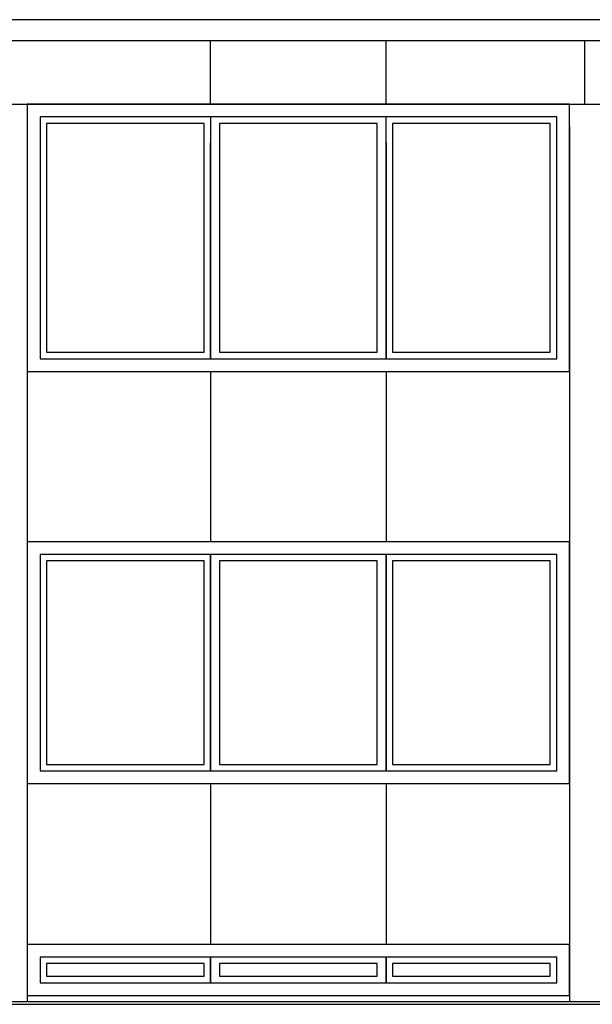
# Model space of a CAD drawing. Extents: x 2 to 315, y 0 to 17.
# Tile 21 of 69: x 90.96 to 95.46, y 4.3 to 12.04. Entities that reach past the tile are written whole.
import ezdxf

# ---------------------------------------------------------------- set-up
doc = ezdxf.new("R2010")
doc.units = 0
doc.header["$MEASUREMENT"] = 0
for name, color, linetype in [('Ost_Ansicht_5_R_NT_FENSTER', 7, 'Continuous'), ('Ost_Ansicht_5_R_NT_STAHL', 7, 'Continuous'), ('Ost_Ansicht_5_R_TR_BODEN', 7, 'Continuous'), ('Ost_Ansicht_5_R_TR_HIDDEN', 7, 'Continuous')]:
    doc.layers.add(name, color=color, linetype=linetype)
doc.linetypes.add('Terrainlinie', pattern='A,0,[1,Bl.Nr. 2.0061.Shx,S=0.000793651,R=0,X=0,Y=-0.043301],-0.1,0', length=0.1)

msp = doc.modelspace()

# ---------------------------------------------------------------- linework, layer by layer
at = {"layer": 'Ost_Ansicht_5_R_NT_FENSTER', "linetype": 'Continuous', "ltscale": 1000}
for p, q in [((91.0203, 11.3781), (91.0203, 9.2781)), ((95.2803, 11.3781), (91.0203, 11.3781)), ((95.2803, 9.2781), (95.2803, 11.3781)), ((91.1203, 11.2781), (91.1203, 9.3781)), ((92.4603, 11.2781), (91.1203, 11.2781)), ((92.4103, 11.2281), (91.1703, 11.2281)), ((91.1703, 11.2281), (91.1703, 9.4281)), ((92.4103, 9.4281), (92.4103, 11.2281)), ((92.4603, 11.2781), (92.4603, 9.3781)), ((93.8403, 11.2781), (92.4603, 11.2781)), ((93.7703, 11.2281), (92.5303, 11.2281)), ((92.5303, 11.2281), (92.5303, 9.4281)), ((93.7703, 9.4281), (93.7703, 11.2281)), ((93.8403, 9.3781), (93.8403, 11.2781)), ((95.1803, 11.2781), (93.8403, 11.2781)), ((95.1303, 11.2281), (93.8903, 11.2281)), ((93.8903, 11.2281), (93.8903, 9.4281)), ((95.1303, 9.4281), (95.1303, 11.2281)), ((95.1803, 9.3781), (95.1803, 11.2781)), ((92.4603, 9.3781), (92.4603, 11.0781)), ((93.8403, 11.0781), (93.8403, 9.3781)), ((91.1203, 9.3781), (92.4603, 9.3781)), ((91.1703, 9.4281), (92.4103, 9.4281)), ((92.4603, 9.3781), (93.8403, 9.3781)), ((92.5303, 9.4281), (93.7703, 9.4281)), ((93.8403, 9.3781), (95.1803, 9.3781)), ((93.8903, 9.4281), (95.1303, 9.4281)), ((91.0203, 9.2781), (95.2803, 9.2781)), ((91.0203, 7.9381), (91.0203, 6.0381)), ((95.2803, 7.9381), (91.0203, 7.9381)), ((95.2803, 6.0381), (95.2803, 7.9381)), ((91.1203, 7.8381), (91.1203, 6.1381)), ((92.4603, 7.8381), (91.1203, 7.8381)), ((92.4603, 6.1381), (92.4603, 7.8381)), ((92.4603, 7.8381), (92.4603, 6.1381)), ((93.8403, 7.8381), (92.4603, 7.8381)), ((93.8403, 6.1381), (93.8403, 7.8381)), ((93.8403, 7.8381), (93.8403, 6.1381)), ((95.1803, 7.8381), (93.8403, 7.8381)), ((95.1803, 6.1381), (95.1803, 7.8381)), ((91.1703, 7.7881), (91.1703, 6.1881)), ((92.4103, 7.7881), (91.1703, 7.7881)), ((92.4103, 6.1881), (92.4103, 7.7881)), ((92.5303, 7.7881), (92.5303, 6.1881)), ((93.7703, 7.7881), (92.5303, 7.7881)), ((93.7703, 6.1881), (93.7703, 7.7881)), ((95.1303, 7.7881), (93.8903, 7.7881)), ((93.8903, 7.7881), (93.8903, 6.1881)), ((95.1303, 6.1881), (95.1303, 7.7881)), ((91.1203, 6.1381), (92.4603, 6.1381)), ((91.1703, 6.1881), (92.4103, 6.1881)), ((92.4603, 6.1381), (93.8403, 6.1381)), ((92.5303, 6.1881), (93.7703, 6.1881)), ((93.8403, 6.1381), (95.1803, 6.1381)), ((93.8903, 6.1881), (95.1303, 6.1881)), ((91.0203, 6.0381), (95.2803, 6.0381)), ((91.0203, 4.7731), (91.0203, 4.3731)), ((95.2803, 4.7731), (91.0203, 4.7731)), ((95.2803, 4.3731), (95.2803, 4.7731)), ((91.1203, 4.6731), (91.1203, 4.4731)), ((92.4603, 4.6731), (91.1203, 4.6731)), ((92.4603, 4.4731), (92.4603, 4.6731)), ((92.4603, 4.6731), (92.4603, 4.4731)), ((93.8403, 4.6731), (92.4603, 4.6731)), ((93.8403, 4.4731), (93.8403, 4.6731)), ((95.1803, 4.6731), (93.8403, 4.6731)), ((93.8403, 4.6731), (93.8403, 4.4731)), ((95.1803, 4.4731), (95.1803, 4.6731)), ((92.4103, 4.6231), (91.1703, 4.6231)), ((91.1703, 4.6231), (91.1703, 4.5231)), ((92.4103, 4.5231), (92.4103, 4.6231)), ((92.5303, 4.6231), (92.5303, 4.5231)), ((93.7703, 4.6231), (92.5303, 4.6231)), ((93.7703, 4.5231), (93.7703, 4.6231)), ((95.1303, 4.6231), (93.8903, 4.6231)), ((93.8903, 4.6231), (93.8903, 4.5231)), ((95.1303, 4.5231), (95.1303, 4.6231)), ((91.1703, 4.5231), (92.4103, 4.5231)), ((92.5303, 4.5231), (93.7703, 4.5231)), ((93.8903, 4.5231), (95.1303, 4.5231)), ((91.1203, 4.4731), (92.4603, 4.4731)), ((92.4603, 4.4731), (93.8403, 4.4731)), ((93.8403, 4.4731), (95.1803, 4.4731)), ((91.0203, 4.3731), (95.2803, 4.3731))]:
    msp.add_line(p, q, dxfattribs=at)
at = {"layer": 'Ost_Ansicht_5_R_NT_STAHL', "linetype": 'Continuous', "ltscale": 1000}
for p, q in [((104.2803, 12.0429), (81.6054, 12.0429)), ((104.2803, 11.8765), (81.6054, 11.8765))]:
    msp.add_line(p, q, dxfattribs=at)
at = {"layer": 'Ost_Ansicht_5_R_TR_BODEN', "linetype": 'Continuous', "ltscale": 1000}
msp.add_line((121.6603, 4.3231), (73.603, 4.3231), dxfattribs=at)
at = {"layer": 'Ost_Ansicht_5_R_TR_BODEN', "linetype": 'Terrainlinie', "ltscale": 1000}
msp.add_line((73.603, 4.3031), (121.6603, 4.3031), dxfattribs=at)
at = {"layer": 'Ost_Ansicht_5_R_TR_HIDDEN', "linetype": 'Continuous', "ltscale": 1000}
for p, q in [((92.4603, 11.3781), (92.4603, 11.8765)), ((93.8403, 11.3781), (93.8403, 11.8765)), ((95.4003, 11.3781), (95.4003, 11.8765)), ((82.0203, 11.3781), (104.2803, 11.3781)), ((91.0203, 11.2031), (91.0203, 4.3231)), ((95.2803, 11.2031), (95.2803, 4.3231)), ((92.4603, 9.2781), (92.4603, 7.9381)), ((93.8403, 9.2781), (93.8403, 7.9381)), ((92.4603, 6.0381), (92.4603, 4.7731)), ((93.8403, 6.0381), (93.8403, 4.7731))]:
    msp.add_line(p, q, dxfattribs=at)

doc.saveas('drawing.dxf')
